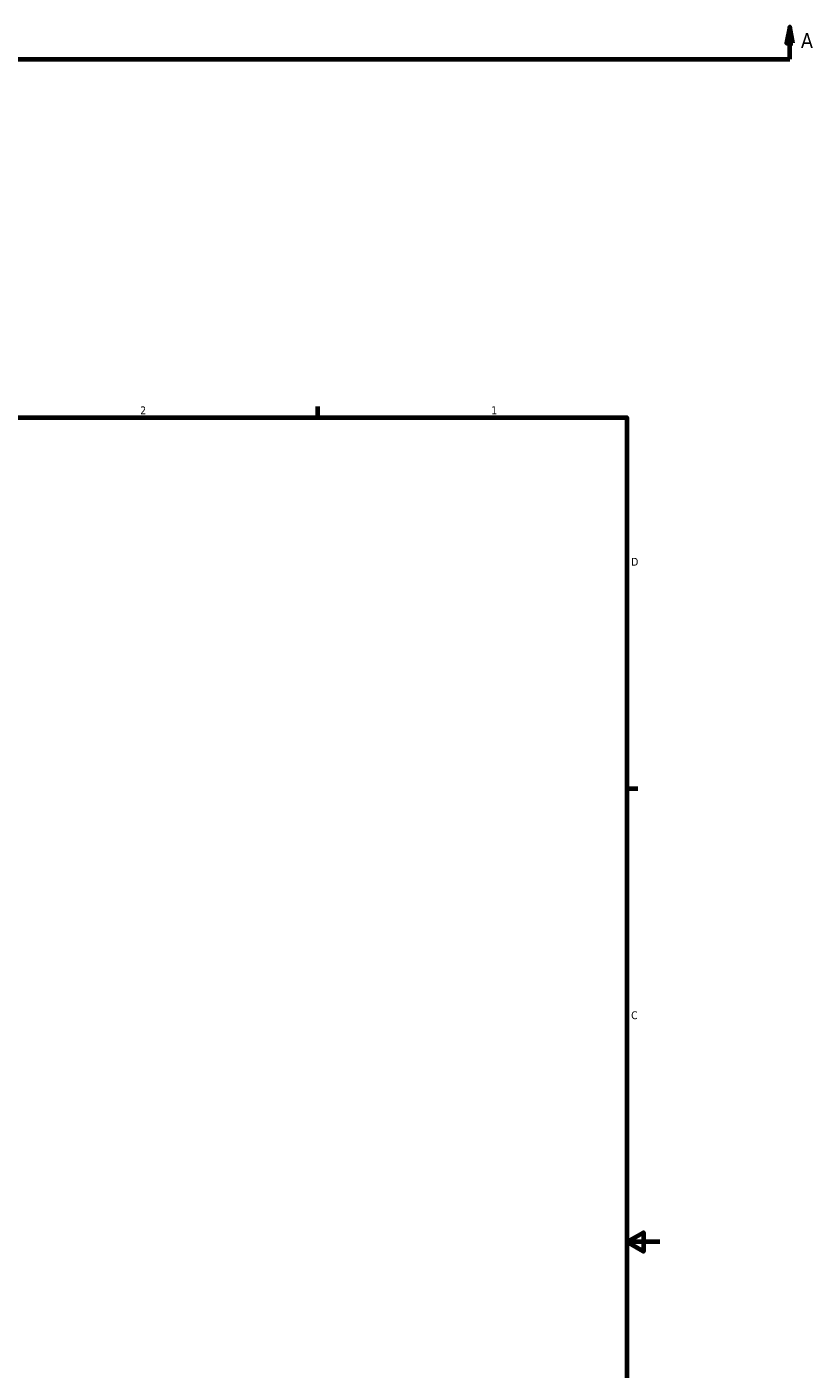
# Model space of a CAD drawing. Header units: inches. Extents: x -2.2 to 51.4, y -14.1 to 33.
# Tile 6 of 8: x 26.2 to 35.8, y 9.5 to 25.7. Entities that reach past the tile are written whole.
import ezdxf

# ---------------------------------------------------------------- set-up
doc = ezdxf.new("R2010")
doc.units = ezdxf.units.IN
doc.header["$MEASUREMENT"] = 0
doc.layers.add('Border (ANSI)', color=7, linetype='Continuous', lineweight=70)
doc.layers.add('Section Line (ANSI)', color=7, linetype='Continuous', lineweight=70)
doc.styles.add('Label Text (ANSI)', font='tahoma.ttf')
doc.styles.add('Note Text (ANSI)', font='tahoma.ttf')

# ---------------------------------------------------------------- blocks, each defined once
blk = doc.blocks.new('Borders Default Border')
at = {"layer": 'Border (ANSI)'}
for p, q in [((29.75, 21), (29.75, 21.134)), ((33.5, 16.5), (33.634, 16.5))]:
    blk.add_line(p, q, dxfattribs=at)
at = {"layer": 'Border (ANSI)', "flags": 128}
for points in [[(0.5, 1), (0.5, 21), (33.5, 21), (33.5, 1), (0.5, 1)], [(33.9, 11), (33.5, 11), (33.7, 11.115), (33.7, 10.885), (33.5, 11)]]:
    blk.add_lwpolyline(points, dxfattribs=at)
at = {"layer": 'Border (ANSI)', "color": 5, "true_color": 0x0000ff, "char_height": 0.0945, "attachment_point": 7, "style": 'Note Text (ANSI)'}
for s, insert in [('2', (27.596, 21.04)), ('1', (31.854, 21.04)), ('D', (33.553, 19.203)), ('C', (33.552, 13.701))]:
    blk.add_mtext(s, dxfattribs=dict(at, insert=insert))
blk = doc.blocks.new('2dTransSection0')
at = {"layer": 'Section Line (ANSI)', "linetype": 'Continuous'}
for p, q in [((17.504, 25.739), (17.465, 25.542)), ((17.504, 25.542), (17.504, 25.739)), ((17.544, 25.542), (17.504, 25.739)), ((35.475, 25.739), (35.436, 25.542)), ((35.475, 25.542), (35.475, 25.739)), ((35.514, 25.542), (35.475, 25.739)), ((17.465, 25.542), (17.544, 25.542)), ((17.504, 25.345), (17.504, 25.542)), ((35.436, 25.542), (35.514, 25.542)), ((35.475, 25.345), (35.475, 25.542)), ((17.504, 25.345), (17.863, 25.345)), ((35.117, 25.345), (35.475, 25.345))]:
    blk.add_line(p, q, dxfattribs=at)
at = {"layer": 'Section Line (ANSI)'}
blk.add_line((17.504, 25.345), (35.475, 25.345), dxfattribs=at)
at = {"layer": 'Section Line (ANSI)', "linetype": 'Continuous', "flags": 128}
for points in [[(17.544, 25.542), (17.504, 25.739), (17.465, 25.542), (17.544, 25.542)], [(35.514, 25.542), (35.475, 25.739), (35.436, 25.542), (35.514, 25.542)]]:
    blk.add_lwpolyline(points, dxfattribs=at)
at = {"layer": 'Section Line (ANSI)'}
for points in [[(17.544, 25.542), (17.504, 25.739), (17.465, 25.542), (17.544, 25.542)], [(35.514, 25.542), (35.475, 25.739), (35.436, 25.542), (35.514, 25.542)]]:
    blk.add_solid(points, dxfattribs=at)
at = {"layer": 'Section Line (ANSI)', "char_height": 0.18, "attachment_point": 7, "style": 'Label Text (ANSI)'}
for insert in [(17.215, 25.483), (35.612, 25.483)]:
    blk.add_mtext('A', dxfattribs=dict(at, insert=insert))

msp = doc.modelspace()

# ---------------------------------------------------------------- block references
msp.add_blockref('Borders Default Border', (0, 0))
at = {"layer": 'Section Line (ANSI)'}
msp.add_blockref('2dTransSection0', (0, 0), dxfattribs=at)

doc.saveas('drawing.dxf')
